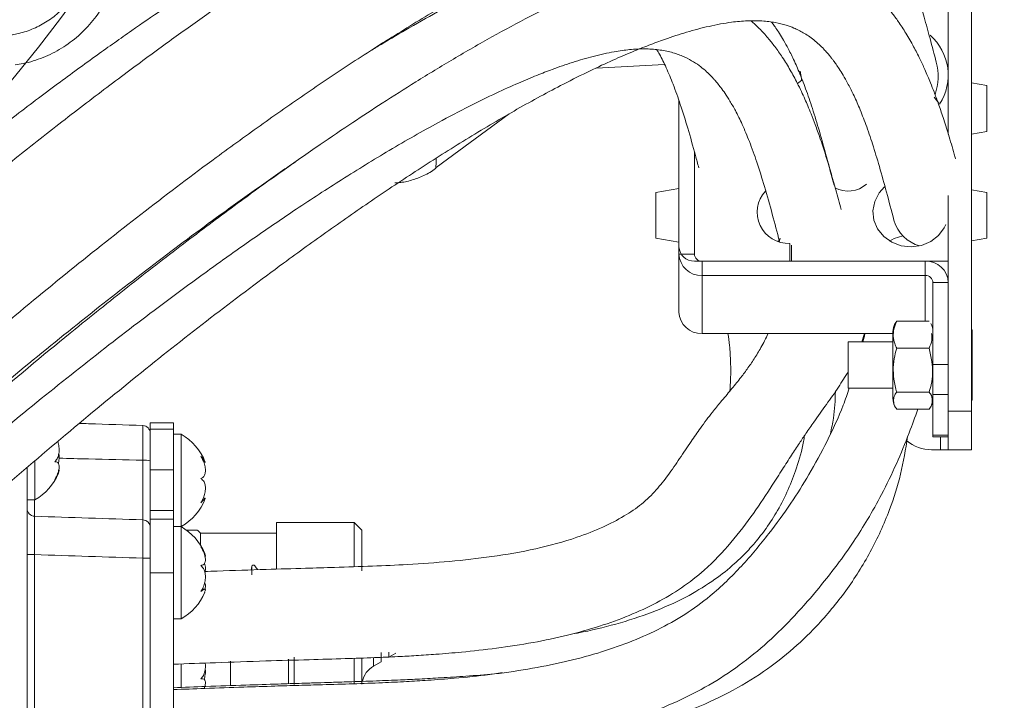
# Model space of a CAD drawing. Header units: millimetres. Extents: x 0 to 8410, y 0 to 5940.
# Tile 231 of 256: x 5464 to 5592, y 3603 to 3691. Entities that reach past the tile are written whole.
import ezdxf

# ---------------------------------------------------------------- set-up
doc = ezdxf.new("R2010")
doc.units = ezdxf.units.MM
doc.header["$LTSCALE"] = 10
doc.styles.add('SLDTEXTSTYLE0', font='TXT', dxfattribs={"width": 0.605})
doc.dimstyles.new('SLDDIMSTYLE0', dxfattribs={"dimtxt": 50, "dimasz": 50, "dimexe": 0, "dimexo": 0.0625, "dimgap": 12.5, "dimtad": 1, "dimtoh": 1, "dimdec": 1, "dimrnd": 1e-09, "dimzin": 12, "dimdsep": 46, "dimtxsty": 'SLDTEXTSTYLE0', "dimsah": 1, "dimcen": 0.09, "dimadec": 0, "dimazin": 0, "dimtfac": 1, "dimtofl": 0, "dimtmove": 0, "dimatfit": 3, "dimfxl": 1, "dimfrac": 2, "dimtolj": 1, "dimtzin": 12, "dimarcsym": 0})

# ---------------------------------------------------------------- blocks, each defined once
blk = doc.blocks.new('*D6')
at = {"color": 7, "linetype": 'Continuous', "lineweight": 0}
for p, q in [((5314.72, 3632.57), (5314.72, 4122.01)), ((6274.72, 3807.57), (6274.72, 4122.01)), ((6274.72, 4107.01), (5314.72, 4107.01))]:
    blk.add_line(p, q, dxfattribs=at)
for points in [[(5314.72, 4107.01), (5364.72, 4099.51), (5364.72, 4114.51)], [(6274.72, 4107.01), (6224.72, 4114.51), (6224.72, 4099.51)]]:
    blk.add_solid(points, dxfattribs=at)
at = {"color": 7, "linetype": 'Continuous', "lineweight": 0, "insert": (5737.44, 4171.46), "char_height": 50, "attachment_point": 1, "style": 'SLDTEXTSTYLE0'}
blk.add_mtext('960', dxfattribs=at)

msp = doc.modelspace()

# ---------------------------------------------------------------- linework, layer by layer
at = {"color": 7, "linetype": 'Continuous', "lineweight": 0}
for p, q in [((5584.724686, 3722.074759), (5584.724686, 3676.094177)), ((5587.724686, 3722.074759), (5587.724686, 3640.074759)), ((5538.956447, 3684.676148), (5547.852504, 3685.14237)), ((5589.724686, 3682.386627), (5587.724686, 3682.739281)), ((5589.724686, 3682.386627), (5589.724686, 3676.444589)), ((5583.493395, 3680.121879), (5582.879222, 3680.899216)), ((5583.322445, 3680.360697), (5582.879222, 3680.899216)), ((5549.724686, 3680.444858), (5549.724686, 3661.423373)), ((5549.724686, 3660.497238), (5549.724686, 3680.444858)), ((5518.169756, 3671.742105), (5527.653588, 3678.703274)), ((5587.724686, 3676.091935), (5589.724686, 3676.444589)), ((5551.724686, 3660.497238), (5551.724686, 3673.819587)), ((5518.142531, 3671.779032), (5518.138712, 3671.693028)), ((5549.724686, 3669.023588), (5546.724686, 3668.494607)), ((5546.724686, 3662.552569), (5546.724686, 3668.494607)), ((5584.724686, 3668.125407), (5584.724686, 3640.074759)), ((5589.724686, 3668.494607), (5587.724686, 3668.847261)), ((5589.724686, 3668.494607), (5589.724686, 3662.772024)), ((5546.724686, 3662.552569), (5549.724686, 3662.023588)), ((5562.761398, 3662.256927), (5562.570832, 3662.189503)), ((5564.135938, 3659.571103), (5564.135938, 3661.887493)), ((5587.724686, 3662.199915), (5589.724686, 3662.552569)), ((5589.724686, 3662.772024), (5589.724686, 3662.552569)), ((5549.724686, 3652.953378), (5549.724686, 3660.497238)), ((5564.335938, 3659.571103), (5564.335938, 3661.668234)), ((5551.724686, 3659.571103), (5564.135938, 3659.571103)), ((5581.724686, 3659.571103), (5552.724686, 3659.571103)), ((5564.335938, 3659.571103), (5584.724686, 3659.571103)), ((5581.724686, 3657.718834), (5552.724686, 3657.718834)), ((5582.724686, 3646.14215), (5582.724686, 3656.792699)), ((5578.019975, 3651.794295), (5577.82423, 3651.473553)), ((5578.019975, 3651.794295), (5582.229398, 3651.794295)), ((5577.524686, 3650.174974), (5552.724686, 3650.174974)), ((5573.48862, 3649.074759), (5573.852061, 3650.174974)), ((5577.524686, 3650.404886), (5577.524686, 3642.064478)), ((5587.824686, 3650.654288), (5587.724686, 3650.603336)), ((5587.824686, 3646.074759), (5587.824686, 3650.654288)), ((5577.524686, 3649.074759), (5571.724686, 3649.074759)), ((5571.724686, 3646.074759), (5571.724686, 3649.074759)), ((5578.019975, 3648.252484), (5582.229398, 3648.252484)), ((5571.724686, 3643.074759), (5571.724686, 3646.074759)), ((5582.724686, 3642.232167), (5582.724686, 3646.14215)), ((5587.824686, 3641.49523), (5587.824686, 3646.074759)), ((5571.724686, 3643.074759), (5577.524686, 3643.074759)), ((5578.019975, 3642.532948), (5582.229398, 3642.532948)), ((5577.524686, 3642.064478), (5577.524686, 3641.744632)), ((5582.724686, 3636.951466), (5582.724686, 3642.232167)), ((5587.724686, 3641.546183), (5587.824686, 3641.49523)), ((5578.019975, 3640.355224), (5582.229398, 3640.355224)), ((5584.724686, 3635.074759), (5584.724686, 3640.074759)), ((5587.724686, 3640.074759), (5587.724686, 3635.074759)), ((5484.024686, 3638.574759), (5481.024686, 3638.574759)), ((5481.024686, 3638.574759), (5481.024686, 3637.747481)), ((5481.024686, 3632.466909), (5481.024686, 3637.747481)), ((5484.024686, 3638.574759), (5484.024686, 3637.747481)), ((5484.024686, 3637.747481), (5484.024686, 3632.466909)), ((5485.024686, 3637.074759), (5484.024686, 3637.074759)), ((5485.024686, 3625.074759), (5485.024686, 3637.074759)), ((5582.724686, 3636.72987), (5582.724686, 3636.951466)), ((5582.724686, 3636.72987), (5584.724686, 3636.72987)), ((5583.724686, 3635.074759), (5582.544538, 3635.074759)), ((5584.724686, 3635.074759), (5583.724686, 3635.074759)), ((5587.724686, 3635.074759), (5584.724686, 3635.074759)), ((5466.024686, 3628.574759), (5466.024686, 3633.57122)), ((5465.024686, 3632.739956), (5465.024686, 3579.694294)), ((5481.024686, 3627.152492), (5481.024686, 3632.466909)), ((5484.024686, 3627.152492), (5484.024686, 3632.466909)), ((5465.024686, 3628.574759), (5466.024686, 3628.574759)), ((5488.167946, 3628.770362), (5487.901444, 3628.770362)), ((5481.024686, 3626.033134), (5481.024686, 3627.152492)), ((5484.024686, 3626.033134), (5484.024686, 3627.152492)), ((5481.024686, 3619.074759), (5481.024686, 3626.033134)), ((5484.024686, 3619.074759), (5484.024686, 3626.033134)), ((5485.024686, 3625.074759), (5484.024686, 3625.074759)), ((5485.024686, 3617.625438), (5485.024686, 3625.074759)), ((5485.717714, 3624.634759), (5485.917186, 3624.634759)), ((5485.917186, 3624.485577), (5485.917186, 3624.634759)), ((5487.544686, 3624.234759), (5487.144686, 3624.634759)), ((5507.524686, 3625.624759), (5497.424686, 3625.624759)), ((5497.424686, 3619.606911), (5497.424686, 3625.624493)), ((5508.524686, 3624.624759), (5507.524686, 3625.624759)), ((5507.524686, 3619.895785), (5507.524686, 3625.624493)), ((5508.524686, 3624.624512), (5508.524686, 3619.314569)), ((5497.424686, 3624.234759), (5487.544686, 3624.234759)), ((5487.544686, 3622.692435), (5487.544686, 3624.234759)), ((5494.216346, 3619.929687), (5494.128846, 3619.435402)), ((5481.024686, 3594.074759), (5481.024686, 3619.074759)), ((5484.024686, 3594.074759), (5484.024686, 3619.074759)), ((5485.024686, 3613.074759), (5485.024686, 3617.625438)), ((5488.095071, 3616.945399), (5487.79268, 3616.945399)), ((5484.024686, 3613.074759), (5485.024686, 3613.074759)), ((5499.745869, 3608.096188), (5499.745869, 3604.538298)), ((5507.524686, 3604.597007), (5507.524686, 3607.951207)), ((5508.524686, 3607.955601), (5508.524686, 3604.600422)), ((5511.024686, 3607.518135), (5511.024686, 3608.712244)), ((5512.024686, 3608.770093), (5512.024686, 3608.095551)), ((5512.024686, 3608.095485), (5512.924686, 3608.6151)), ((5485.024686, 3604.145998), (5485.024686, 3607.243813)), ((5491.434539, 3604.476878), (5491.434539, 3607.612735)), ((5498.9971, 3604.752141), (5498.9971, 3607.855756)), ((5510.024686, 3606.940785), (5511.024686, 3607.518135))]:
    msp.add_line(p, q, dxfattribs=at)
at = {"color": 8, "linetype": 'Continuous', "lineweight": 0}
for p, q in [((5549.724686, 3660.497238), (5551.724686, 3660.497238)), ((5552.724686, 3659.571103), (5552.724686, 3657.718834)), ((5581.724686, 3657.718834), (5581.724686, 3659.571103)), ((5552.724686, 3650.174974), (5552.724686, 3657.718834)), ((5581.724686, 3651.794295), (5581.724686, 3657.718834)), ((5584.724686, 3656.792699), (5582.724686, 3656.792699)), ((5582.724686, 3646.14215), (5584.724686, 3646.14215)), ((5584.724686, 3642.232167), (5582.724686, 3642.232167)), ((5584.724686, 3640.074759), (5587.724686, 3640.074759)), ((5481.024686, 3637.747481), (5484.024686, 3637.747481)), ((5582.724686, 3636.951466), (5584.724686, 3636.951466)), ((5583.724686, 3636.72987), (5583.724686, 3635.074759)), ((5480.059586, 3625.953246), (5480.059586, 3633.710599)), ((5484.024686, 3632.466909), (5481.024686, 3632.466909)), ((5465.989787, 3628.574759), (5465.989787, 3626.419275)), ((5484.024686, 3627.152492), (5481.024686, 3627.152492)), ((5484.024686, 3626.033134), (5481.024686, 3626.033134)), ((5465.989787, 3621.433266), (5465.024686, 3621.433266)), ((5465.989787, 3621.433266), (5465.989787, 3591.716253)), ((5480.059586, 3592.168313), (5480.059586, 3620.981206)), ((5481.024686, 3620.981206), (5480.059586, 3620.981206)), ((5494.125945, 3619.399297), (5494.214265, 3619.904048)), ((5484.024686, 3619.074759), (5481.024686, 3619.074759)), ((5510.024686, 3608.011641), (5510.024686, 3606.940785))]:
    msp.add_line(p, q, dxfattribs=at)
at = {"color": 7, "linetype": 'Continuous', "lineweight": 0, "flags": 128}
for points in [[(5565.488263, 3684.248397), (5565.631476, 3683.292645), (5565.63582, 3683.056405)], [(5565.11007, 3682.657079), (5565.487396, 3682.932164), (5565.746004, 3683.155411)], [(5576.445987, 3669.248153), (5575.72916, 3668.452831), (5575.157895, 3667.344775), (5574.92829, 3666.135442), (5575.057154, 3664.91337), (5575.535053, 3663.768028), (5576.327, 3662.783267), (5577.375015, 3662.031182), (5578.602373, 3661.566833), (5579.919217, 3661.424217), (5581.22914, 3661.613774), (5582.436243, 3662.121627), (5583.452151, 3662.910595), (5584.202489, 3663.922918), (5584.400142, 3664.337339)], [(5562.720483, 3662.135768), (5562.769483, 3662.27974), (5562.879926, 3662.562354)], [(5578.808756, 3662.857023), (5577.707425, 3662.510125), (5577.100246, 3662.189503)]]:
    msp.add_lwpolyline(points, dxfattribs=at)
at = {"color": 7, "linetype": 'Continuous', "lineweight": 0}
msp.add_circle((5313.365523, 3807.574759), 194.659913, dxfattribs=at)
for centre, radius, start, end in [((5577.742401, 3683.749048), 6.96504, 327.15360432, 48.48176268), ((5576.041219, 3683.600979), 7.351308, 341.28991182, 14.43258996), ((5571.70455, 3672.274116), 3.592841, 241.41629626, 311.84507128), ((5563.937924, 3665.9343), 4.051649, 137.21773482, 272.8012936), ((5582.187822, 3666.105481), 4.68494, 195.08531751, 255.7705858), ((5551.653549, 3661.500184), 1.930391, 182.28042066, 272.1118973), ((5552.61798, 3660.612454), 2.895587, 182.28042066, 272.1118973), ((5552.689118, 3660.535643), 0.965196, 182.28042066, 272.1118973), ((5581.831392, 3656.677483), 2.895587, 2.28042066, 92.1118973), ((5581.760255, 3656.754294), 0.965196, 2.28042066, 92.1118973), ((5552.61798, 3653.068595), 2.895587, 182.28042066, 272.1118973), ((5579.875483, 3650.404886), 2.350797, 152.44855554, 180), ((5580.37389, 3650.404886), 2.350797, 0, 27.56564219), ((5579.875483, 3641.744632), 2.350797, 180, 207.56564219), ((5580.37389, 3641.744632), 2.350797, 332.44855554, 0), ((5480.024686, 3637.209799), 1, 0, 88), ((5481.625705, 3630.95537), 7, 20.65968337, 60.95025276), ((5582.544538, 3640.074759), 5, 230, 270), ((5462.625705, 3634.694148), 7, 299.04974724, 337.26102477), ((5481.625705, 3631.194148), 7, 299.04974724, 339.37299727), ((5481.625705, 3618.95537), 7, 22.34797004, 60.95025276), ((5481.625705, 3619.194148), 7, 299.04974724, 337.72942847), ((5511.524686, 3604.342708), 3, 120, 167.74193734)]:
    msp.add_arc(centre, radius, start, end, dxfattribs=at)
at = {"color": 8, "linetype": 'Continuous', "lineweight": 0}
for centre, radius, start, end in [((5480.292662, 3631.245176), 2.476416, 72.80657794, 95.40057591), ((5466.023502, 3627.417522), 0.998816, 180.05994827, 268.06560641), ((5480.027379, 3624.956456), 0.997311, 0.13686557, 88.14936323)]:
    msp.add_arc(centre, radius, start, end, dxfattribs=at)
at = {"color": 7, "linetype": 'Continuous', "lineweight": 0}
for centre, major_axis, ratio, start_param, end_param in [((5493.029591, 3611.574759), (0.600988, 13.659924), 0.0756218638, 5.273008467, 5.3714707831), ((5497.150602, 3611.574759), (-8.129994, 13.597992), 0.1599119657, 5.2349145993, 5.2809484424)]:
    msp.add_ellipse(centre, major_axis=major_axis, ratio=ratio, start_param=start_param, end_param=end_param, dxfattribs=at)
for points, knots in [([(5583.159897, 3685.435676), (5582.890372, 3686.459074), (5582.376241, 3688.411257), (5581.617317, 3691.189782), (5580.901575, 3693.665339), (5580.206888, 3695.9072), (5579.541663, 3697.894091), (5578.918517, 3699.611207), (5578.384283, 3700.980194), (5577.926472, 3702.084326), (5577.486299, 3703.091999), (5577.017938, 3704.107927), (5576.472186, 3705.221388), (5575.842973, 3706.4194), (5575.127116, 3707.679213), (5574.372818, 3708.89631), (5573.630549, 3709.995291), (5572.959236, 3710.913942), (5572.341043, 3711.703276), (5571.688752, 3712.485674), (5570.889857, 3713.376515), (5569.839535, 3714.440027), (5568.555144, 3715.588624), (5567.1331, 3716.68582), (5565.607384, 3717.693841), (5564.086134, 3718.543573), (5562.499255, 3719.281474), (5560.875206, 3719.904841), (5559.039189, 3720.460596), (5556.450007, 3721.021936), (5553.212746, 3721.3523), (5549.508976, 3721.271428), (5545.975932, 3720.849378), (5542.431657, 3720.148116), (5538.678005, 3719.145313), (5534.625101, 3717.807712), (5530.207461, 3716.090846), (5525.454458, 3713.985926), (5520.464883, 3711.531898), (5515.36664, 3708.804681), (5510.281749, 3705.893596), (5505.369254, 3702.920976), (5500.795261, 3700.026481), (5496.624672, 3697.291768), (5492.55202, 3694.542369), (5488.214497, 3691.53307), (5483.330011, 3688.047489), (5477.867846, 3684.036158), (5471.872714, 3679.502281), (5465.526133, 3674.557013), (5457.4376, 3668.068979), (5447.743765, 3659.992973), (5436.494522, 3650.202656), (5425.394708, 3640.204347), (5416.243623, 3631.737747), (5409.061872, 3624.968177), (5403.784836, 3619.925927), (5398.589456, 3614.8908), (5393.482253, 3609.866503), (5388.46958, 3604.856164), (5383.545659, 3599.853533), (5378.525031, 3594.674564), (5373.165381, 3589.061084), (5367.250965, 3582.766776), (5360.752759, 3575.735962), (5353.713206, 3567.993192), (5346.177684, 3559.578876), (5338.1941, 3550.540657), (5329.827436, 3540.90516), (5321.119325, 3530.698074), (5315.343458, 3523.712123), (5312.372693, 3520.118961)], [0, 0, 0, 0, 0.0188588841, 0.0359742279, 0.0513430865, 0.0649656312, 0.0781522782, 0.0891552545, 0.0979790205, 0.1046275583, 0.1103626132, 0.1169480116, 0.1239468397, 0.1317122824, 0.1402447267, 0.1488979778, 0.1563825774, 0.1630052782, 0.1682752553, 0.1732171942, 0.1796569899, 0.1876276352, 0.1971244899, 0.206874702, 0.2155956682, 0.225103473, 0.2330140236, 0.2410191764, 0.2502201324, 0.2606115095, 0.2784224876, 0.2944247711, 0.3087302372, 0.323110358, 0.3379553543, 0.3534822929, 0.3698472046, 0.387051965, 0.4044532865, 0.4214410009, 0.4380319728, 0.4538852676, 0.4680437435, 0.4804561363, 0.4919099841, 0.5046744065, 0.5188847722, 0.5345289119, 0.5515932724, 0.5695953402, 0.5874536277, 0.6182451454, 0.6484085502, 0.6778461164, 0.7065030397, 0.7205596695, 0.7344521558, 0.7481903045, 0.7617802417, 0.7752248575, 0.7885265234, 0.8017671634, 0.8163920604, 0.8329333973, 0.8513719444, 0.8716827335, 0.8938316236, 0.917783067, 0.9435052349, 0.9709424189, 1, 1, 1, 1]), ([(5531.927961, 3716.718277), (5531.75013, 3716.693945), (5530.343827, 3716.501528), (5527.474988, 3715.765952), (5523.20738, 3714.469443), (5518.868348, 3712.816932), (5514.561469, 3710.948058), (5510.421347, 3708.96986), (5506.103374, 3706.736926), (5501.656868, 3704.279234), (5497.224481, 3701.686427), (5493.019847, 3699.107954), (5489.275125, 3696.723853), (5485.845219, 3694.475768), (5482.371593, 3692.14119), (5478.456575, 3689.441549), (5473.949166, 3686.247299), (5468.82384, 3682.509652), (5463.145127, 3678.244339), (5457.111889, 3673.576898), (5449.431402, 3667.465381), (5440.235907, 3659.884206), (5429.570756, 3650.716546), (5419.090416, 3641.337518), (5410.512442, 3633.344784), (5403.82385, 3626.929617), (5398.922841, 3622.144128), (5394.105004, 3617.358707), (5389.371049, 3612.579262), (5384.721491, 3607.811668), (5380.138663, 3603.040283), (5375.437144, 3598.067025), (5370.400364, 3592.645135), (5364.849513, 3586.546037), (5358.789551, 3579.724739), (5352.27687, 3572.184816), (5345.382887, 3563.935749), (5338.180405, 3554.997129), (5330.72974, 3545.396989), (5323.065115, 3535.169447), (5318.045079, 3528.149185), (5315.462426, 3524.537478)], [0, 0, 0, 0, 0.003589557, 0.0283864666, 0.0543333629, 0.0819733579, 0.1038435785, 0.1262879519, 0.1487397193, 0.1712032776, 0.1936272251, 0.2141189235, 0.2317467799, 0.2465068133, 0.2618466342, 0.2794941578, 0.2995615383, 0.3220324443, 0.3468849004, 0.373090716, 0.3990349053, 0.4437053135, 0.4873491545, 0.5298399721, 0.5711160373, 0.5913438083, 0.6113362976, 0.6311159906, 0.6506986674, 0.670094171, 0.6893077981, 0.7085841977, 0.7301073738, 0.7543938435, 0.7814342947, 0.8112145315, 0.8437126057, 0.8789045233, 0.9167533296, 0.9571721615, 1, 1, 1, 1]), ([(5325.214637, 3510.923626), (5326.824473, 3512.899527), (5329.903805, 3516.679074), (5334.414178, 3522.076111), (5338.540117, 3526.942182), (5342.374755, 3531.404856), (5345.852012, 3535.408241), (5348.909026, 3538.896758), (5351.370944, 3541.687837), (5353.428268, 3544.009271), (5355.356378, 3546.176675), (5357.892051, 3549.016429), (5361.227438, 3552.733082), (5365.408864, 3557.364712), (5371.782365, 3564.370838), (5380.164053, 3573.452101), (5390.482712, 3584.347806), (5400.716837, 3594.826655), (5410.935115, 3604.920631), (5421.165161, 3614.71857), (5431.425091, 3624.291335), (5441.647552, 3633.616081), (5451.747891, 3642.570705), (5461.605351, 3651.012805), (5471.158697, 3658.868403), (5480.482653, 3666.224161), (5488.637175, 3672.376641), (5495.756388, 3677.531811), (5501.928153, 3681.836346), (5508.167515, 3686.001894), (5514.477678, 3689.999413), (5520.744403, 3693.721691), (5526.028203, 3696.616017), (5530.206428, 3698.7261), (5533.256982, 3700.16289), (5535.850881, 3701.298477), (5538.125919, 3702.222044), (5540.502552, 3703.11114), (5543.132223, 3703.983635), (5546.010051, 3704.769645), (5548.457442, 3705.248091), (5550.40098, 3705.473355), (5551.894374, 3705.532894), (5553.231846, 3705.471654), (5554.381273, 3705.307683), (5555.318813, 3705.076794), (5555.99855, 3704.841785), (5556.514399, 3704.6243), (5557.004819, 3704.381942), (5557.531196, 3704.074387), (5558.094399, 3703.685839), (5558.65615, 3703.228943), (5559.15611, 3702.757361), (5559.565526, 3702.324811), (5559.883507, 3701.959996), (5560.141606, 3701.643522), (5560.376126, 3701.341537), (5560.65776, 3700.958095), (5560.916009, 3700.592015), (5561.080659, 3700.331441), (5561.125998, 3700.25969)], [0, 0, 0, 0, 0.01928718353, 0.03689296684, 0.05276367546, 0.06685853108, 0.08049866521, 0.09184052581, 0.10086084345, 0.10766010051, 0.11439204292, 0.1218702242, 0.13513592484, 0.15026191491, 0.16642778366, 0.20237525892, 0.23718318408, 0.27094208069, 0.30378695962, 0.33645570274, 0.3691702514, 0.40199061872, 0.43486383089, 0.46730126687, 0.4988650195, 0.53001239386, 0.56186853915, 0.58351025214, 0.60572307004, 0.62902198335, 0.65340473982, 0.67885493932, 0.7046863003, 0.72037170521, 0.73445403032, 0.74693817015, 0.75783365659, 0.76869905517, 0.78470005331, 0.80269916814, 0.82255977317, 0.83569806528, 0.84913204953, 0.86287332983, 0.87691675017, 0.88988664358, 0.90092898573, 0.90883761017, 0.91768478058, 0.92756273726, 0.93848651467, 0.95038647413, 0.96134206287, 0.96929439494, 0.97595794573, 0.98132113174, 0.98543482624, 0.99042527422, 0.99736350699, 1, 1, 1, 1]), ([(5560.626158, 3700.566965), (5560.577644, 3700.597053), (5559.972734, 3700.972215), (5558.692523, 3701.533016), (5556.822886, 3702.207738), (5555.043806, 3702.635463), (5553.444087, 3702.887404), (5551.923803, 3703.025721), (5550.224517, 3703.072786), (5548.143192, 3702.985104), (5545.615306, 3702.685011), (5542.637539, 3702.106829), (5539.456176, 3701.261157), (5536.338362, 3700.243683), (5533.403686, 3699.150342), (5530.379939, 3697.906061), (5526.98904, 3696.381502), (5523.127728, 3694.497307), (5518.994516, 3692.326015), (5514.914594, 3690.038603), (5511.814939, 3688.223701), (5510.111661, 3687.184444), (5509.648238, 3686.901686)], [0, 0, 0, 0, 0.0048821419, 0.0608748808, 0.1147928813, 0.1642874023, 0.2019232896, 0.236242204, 0.2758998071, 0.3236175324, 0.37935029, 0.441113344, 0.5078384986, 0.5660434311, 0.6162313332, 0.667917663, 0.7261025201, 0.7899182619, 0.8591998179, 0.9241878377, 0.9793732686, 1, 1, 1, 1]), ([(5585.654633, 3672.890621), (5585.598906, 3673.093707), (5585.307507, 3674.155649), (5584.778193, 3675.94363), (5584.089145, 3678.138625), (5583.462648, 3679.975794), (5582.912113, 3681.474884), (5582.449894, 3682.652657), (5582.049343, 3683.618589), (5581.595758, 3684.660554), (5581.002595, 3685.937257), (5580.192647, 3687.523724), (5579.260244, 3689.150589), (5578.307898, 3690.614512), (5577.523658, 3691.689627), (5576.886396, 3692.494344), (5576.278935, 3693.213731), (5575.499722, 3694.06411), (5574.496115, 3695.04789), (5573.322908, 3696.051553), (5572.078328, 3696.964362), (5570.848709, 3697.736973), (5569.678638, 3698.36568), (5568.500227, 3698.905476), (5567.274187, 3699.379251), (5565.872418, 3699.817735), (5563.59908, 3700.351534), (5560.504364, 3700.692425), (5556.649782, 3700.550327), (5552.86165, 3699.985808), (5548.907873, 3699.046054), (5544.559293, 3697.674004), (5539.965855, 3695.90352), (5535.20115, 3693.786568), (5530.410441, 3691.423717), (5525.474327, 3688.776247), (5520.52091, 3685.931966), (5515.750173, 3683.035256), (5511.377503, 3680.259508), (5507.228208, 3677.533105), (5502.887002, 3674.592346), (5497.892051, 3671.100519), (5492.126861, 3666.935595), (5485.616338, 3662.070743), (5478.591778, 3656.637407), (5470.144639, 3649.881593), (5460.497553, 3641.856752), (5449.723203, 3632.504423), (5439.134684, 3622.982293), (5430.44904, 3614.936651), (5423.653649, 3608.504499), (5418.669896, 3603.715239), (5413.767685, 3598.930556), (5408.949993, 3594.152315), (5404.220038, 3589.381852), (5399.55913, 3584.602332), (5394.771576, 3579.617698), (5389.336348, 3573.873171), (5383.001158, 3567.06566), (5375.699127, 3559.08326), (5367.686775, 3550.184437), (5358.990052, 3540.411633), (5349.684213, 3529.79941), (5339.848938, 3518.392268), (5333.281991, 3510.507462), (5329.894584, 3506.440269)], [0, 0, 0, 0, 0.0041367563, 0.0216312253, 0.0368794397, 0.049890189, 0.060502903, 0.0689825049, 0.0753504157, 0.0813194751, 0.0913428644, 0.1031121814, 0.1165216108, 0.1286034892, 0.1379279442, 0.1429818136, 0.1487324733, 0.1561148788, 0.1651145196, 0.1754798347, 0.1851931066, 0.1938029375, 0.2020131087, 0.2090130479, 0.2164310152, 0.2248371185, 0.2342220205, 0.2556697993, 0.2745591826, 0.2916984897, 0.3093921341, 0.3279184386, 0.3476475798, 0.3655295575, 0.3836189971, 0.4014292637, 0.4189675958, 0.4356003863, 0.4501513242, 0.4625925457, 0.4762800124, 0.492061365, 0.5099767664, 0.5300054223, 0.5516530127, 0.5731821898, 0.6049098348, 0.6359176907, 0.6661569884, 0.695572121, 0.7099828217, 0.7242138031, 0.7382780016, 0.7521866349, 0.7659493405, 0.779575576, 0.7932448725, 0.808512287, 0.8283751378, 0.8508133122, 0.8758151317, 0.9033432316, 0.9333172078, 0.9656032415, 1, 1, 1, 1]), ([(5337.856128, 3500.732309), (5339.992943, 3503.323218), (5344.019093, 3508.204966), (5349.817202, 3515.036153), (5354.660039, 3520.660364), (5358.581113, 3525.16233), (5361.628216, 3528.635236), (5364.107026, 3531.444756), (5366.155014, 3533.75673), (5368.028136, 3535.864752), (5369.986596, 3538.062407), (5372.144044, 3540.476203), (5375.01629, 3543.680469), (5378.629457, 3547.695806), (5382.916512, 3552.429901), (5387.281896, 3557.212879), (5393.566952, 3564.036849), (5401.764771, 3572.785189), (5411.917032, 3583.28836), (5421.948233, 3593.282945), (5431.897097, 3602.865686), (5441.801973, 3612.127541), (5451.711162, 3621.148186), (5461.535094, 3629.818629), (5471.141731, 3638.001572), (5480.447528, 3645.617278), (5489.511161, 3652.73638), (5497.41391, 3658.674126), (5504.294878, 3663.635895), (5510.270738, 3667.786636), (5516.35552, 3671.831794), (5522.560229, 3675.743445), (5528.74784, 3679.395411), (5533.963033, 3682.227804), (5538.071709, 3684.281069), (5541.053269, 3685.668917), (5543.583822, 3686.762571), (5545.820482, 3687.658076), (5548.188362, 3688.529721), (5550.84581, 3689.391911), (5553.775621, 3690.161598), (5556.419196, 3690.640772), (5558.678023, 3690.841288), (5560.569154, 3690.821684), (5562.229945, 3690.616155), (5563.593981, 3690.276211), (5564.555067, 3689.922408), (5565.275556, 3689.593063), (5565.907013, 3689.254549), (5566.575261, 3688.833555), (5567.267965, 3688.321509), (5567.932014, 3687.748218), (5568.500194, 3687.186113), (5568.950296, 3686.692779), (5569.295128, 3686.285243), (5569.575817, 3685.933087), (5569.847551, 3685.575452), (5570.173131, 3685.1245), (5570.588914, 3684.508809), (5571.093129, 3683.698673), (5571.70718, 3682.613886), (5572.419762, 3681.203033), (5573.214909, 3679.41051), (5574.051282, 3677.255173), (5574.915765, 3674.716602), (5575.803558, 3671.784991), (5576.720179, 3668.466694), (5577.340607, 3666.113835), (5577.664506, 3664.885507)], [0, 0, 0, 0, 0.021446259, 0.0404086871, 0.0567812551, 0.0682645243, 0.0779175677, 0.0857226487, 0.0916754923, 0.0971741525, 0.1032688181, 0.1099596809, 0.1172464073, 0.1298990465, 0.1433020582, 0.1565360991, 0.1695959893, 0.1999844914, 0.2293810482, 0.2579179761, 0.2855380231, 0.3132192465, 0.3409930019, 0.3688070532, 0.3962640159, 0.4230083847, 0.449379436, 0.4761930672, 0.4943060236, 0.5129232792, 0.5326049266, 0.5533448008, 0.5751269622, 0.597164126, 0.6104200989, 0.622260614, 0.6326918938, 0.6417653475, 0.6510385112, 0.6646293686, 0.6798608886, 0.6966004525, 0.7099881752, 0.7238691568, 0.7382752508, 0.7517857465, 0.7627895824, 0.7696798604, 0.7773730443, 0.7858827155, 0.7952244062, 0.8050575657, 0.8137304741, 0.8200255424, 0.82529703, 0.829533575, 0.833052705, 0.8378211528, 0.8441820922, 0.852154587, 0.8617612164, 0.8747732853, 0.8899906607, 0.9074489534, 0.9271760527, 0.9491860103, 0.9734721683, 1, 1, 1, 1]), ([(5570.794903, 3666.299054), (5570.766362, 3666.406517), (5570.512061, 3667.364015), (5570.041143, 3669.08248), (5569.390957, 3671.359851), (5568.738291, 3673.507965), (5568.093786, 3675.480111), (5567.4698, 3677.235953), (5566.941026, 3678.613845), (5566.495403, 3679.702333), (5566.075307, 3680.673378), (5565.620136, 3681.666944), (5564.998911, 3682.933687), (5564.190511, 3684.430012), (5563.221104, 3686.004428), (5562.247854, 3687.390333), (5561.247394, 3688.643364), (5560.236398, 3689.782978), (5559.462989, 3690.482195), (5559.108981, 3690.802244)], [0, 0, 0, 0, 0.0119922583, 0.1068515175, 0.192515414, 0.2689712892, 0.3519157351, 0.4205666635, 0.4750966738, 0.5156798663, 0.5503793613, 0.5900999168, 0.6348353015, 0.7043688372, 0.7765064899, 0.8384482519, 0.8900757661, 0.9496849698, 1, 1, 1, 1]), ([(5561.761231, 3690.640093), (5561.802363, 3690.586047), (5561.955247, 3690.385168), (5562.257135, 3689.962906), (5562.690862, 3689.319961), (5563.211793, 3688.480429), (5563.842299, 3687.364783), (5564.570594, 3685.921313), (5565.380674, 3684.095456), (5566.230745, 3681.907991), (5567.107812, 3679.339372), (5568.006922, 3676.380635), (5568.933455, 3673.038592), (5569.558162, 3670.672851), (5569.884219, 3669.438085)], [0, 0, 0, 0, 0.0105903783, 0.03936295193, 0.07745711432, 0.12499279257, 0.18211244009, 0.25932948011, 0.34950833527, 0.45286938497, 0.56958389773, 0.69973627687, 0.84328145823, 1, 1, 1, 1]), ([(5340.828636, 3505.845622), (5342.666914, 3508.453124), (5346.371199, 3513.707456), (5352.065666, 3521.471869), (5357.667743, 3528.8977), (5362.957085, 3535.710283), (5367.963637, 3541.998374), (5372.910211, 3548.064055), (5378.707325, 3555.001368), (5385.530097, 3562.934197), (5393.43871, 3571.829611), (5401.614548, 3580.726938), (5410.211649, 3589.789857), (5419.156853, 3598.916725), (5428.530656, 3608.109993), (5438.01284, 3617.001157), (5447.56514, 3625.54526), (5457.029987, 3633.660168), (5466.242261, 3641.258108), (5475.105401, 3648.296747), (5482.696223, 3654.079081), (5489.123932, 3658.790381), (5494.592355, 3662.664411), (5500.200647, 3666.488436), (5506.095548, 3670.326601), (5512.284914, 3674.128831), (5517.80041, 3677.269893), (5522.381817, 3679.677787), (5525.838963, 3681.367166), (5528.749557, 3682.684371), (5531.174086, 3683.69778), (5533.532336, 3684.606527), (5536.002636, 3685.460868), (5538.705058, 3686.248467), (5541.195728, 3686.796327), (5543.409637, 3687.102931), (5545.337794, 3687.191261), (5547.146368, 3687.070311), (5548.766201, 3686.750113), (5550.175947, 3686.260813), (5551.357134, 3685.665145), (5552.324869, 3685.026432), (5553.117529, 3684.384926), (5553.695226, 3683.838993), (5554.10212, 3683.41393), (5554.40676, 3683.075768), (5554.760603, 3682.659068), (5555.208547, 3682.089788), (5555.757225, 3681.32343), (5556.391903, 3680.333654), (5557.144756, 3679.005478), (5557.998152, 3677.263638), (5558.931606, 3675.030543), (5559.894714, 3672.3415), (5560.879848, 3669.180294), (5561.845238, 3665.729141), (5562.482858, 3663.318664), (5562.794353, 3662.141078)], [0, 0, 0, 0, 0.0217202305, 0.043768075, 0.0649981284, 0.0841445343, 0.1012944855, 0.1183252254, 0.135809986, 0.1606845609, 0.1866475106, 0.2130026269, 0.2385799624, 0.2668830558, 0.2950647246, 0.3233464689, 0.3517388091, 0.3801510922, 0.4080299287, 0.4351642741, 0.4618661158, 0.4794977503, 0.4969690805, 0.5154140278, 0.5356677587, 0.5576967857, 0.5814604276, 0.5972135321, 0.6112242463, 0.6235061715, 0.6340753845, 0.6431999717, 0.6559092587, 0.6700561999, 0.6856633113, 0.6986576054, 0.7126639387, 0.7277524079, 0.743902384, 0.759466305, 0.7735865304, 0.7865015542, 0.7977977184, 0.8071784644, 0.812215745, 0.8164432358, 0.8215211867, 0.8283746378, 0.8370403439, 0.8475635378, 0.8599970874, 0.8769922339, 0.8967440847, 0.9193155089, 0.9447394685, 0.9730036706, 1, 1, 1, 1]), ([(5546.865665, 3687.05528), (5546.980219, 3686.857353), (5547.405446, 3686.122645), (5548.116606, 3684.637758), (5549.022368, 3682.477923), (5549.954971, 3679.85762), (5550.912716, 3676.767911), (5551.689055, 3673.99325), (5552.153311, 3672.243276), (5552.296963, 3671.701794)], [0, 0, 0, 0, 0.04744541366, 0.17611833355, 0.32574117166, 0.49680769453, 0.68957572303, 0.90394776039, 1, 1, 1, 1]), ([(5371.273943, 3554.148543), (5372.084119, 3555.07721), (5374.665176, 3558.035755), (5379.102727, 3563.020665), (5386.025053, 3570.690459), (5394.478048, 3579.821917), (5404.442513, 3590.231024), (5414.304277, 3600.168521), (5424.091719, 3609.693525), (5433.854649, 3618.877556), (5443.646672, 3627.781479), (5453.366018, 3636.314298), (5462.871892, 3644.35755), (5472.069221, 3651.844111), (5480.988623, 3658.814634), (5488.45075, 3664.400415), (5494.577945, 3668.798702), (5498.026082, 3671.228939), (5499.805869, 3672.424739), (5499.990292, 3672.548648)], [0, 0, 0, 0, 0.02032782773, 0.06476039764, 0.10930800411, 0.18885596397, 0.26628347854, 0.34138990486, 0.41400064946, 0.48675140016, 0.55977070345, 0.63294793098, 0.70520705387, 0.77558066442, 0.84478111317, 0.91449893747, 0.95454291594, 0.99528971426, 1, 1, 1, 1]), ([(5512.801711, 3669.761252), (5512.987455, 3669.764211), (5513.717797, 3669.775843), (5515.004821, 3670.067599), (5516.599544, 3670.685108), (5517.66963, 3671.247693), (5518.139394, 3671.655345), (5518.157503, 3671.67106)], [0, 0, 0, 0, 0.0982595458, 0.3863547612, 0.6767255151, 0.9875376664, 1, 1, 1, 1]), ([(5578.019975, 3651.794295), (5577.883838, 3651.441609), (5577.513725, 3650.482768), (5577.545276, 3649.254223), (5577.924428, 3648.454112), (5578.019975, 3648.252484)], [0, 0, 0, 0, 0.3032411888, 0.824416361, 1, 1, 1, 1]), ([(5561.298621, 3650.174974), (5561.293281, 3650.161933), (5561.043576, 3649.552106), (5560.434642, 3648.425679), (5559.550914, 3646.94128), (5558.619139, 3645.584675), (5557.60324, 3644.237555), (5556.453026, 3642.820264), (5555.234514, 3641.371007), (5554.176428, 3640.082875), (5553.273852, 3638.914372), (5552.345095, 3637.650324), (5551.210655, 3636.012372), (5549.853636, 3633.966151), (5548.40613, 3631.845298), (5546.815859, 3629.826563), (5544.962437, 3627.990527), (5542.605889, 3626.397802), (5539.758081, 3624.925019), (5535.931782, 3623.415926), (5531.086439, 3622.09949), (5525.514688, 3621.151989), (5519.946011, 3620.525433), (5514.774995, 3620.155938), (5509.79094, 3619.927655), (5505.368539, 3619.785291), (5500.765325, 3619.657434), (5495.674778, 3619.502618), (5491.293756, 3619.356603), (5488.616062, 3619.260432), (5488.071657, 3619.24088)], [0, 0, 0, 0, 0.0008369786, 0.0391381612, 0.0713677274, 0.0992523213, 0.1247337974, 0.1549193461, 0.186381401, 0.2111802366, 0.2291961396, 0.2489658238, 0.2811641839, 0.3205718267, 0.3582275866, 0.3905248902, 0.4230422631, 0.4544289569, 0.4878988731, 0.5247663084, 0.5800636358, 0.6370955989, 0.6908565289, 0.7438662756, 0.7881995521, 0.8360768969, 0.8725571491, 0.9221052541, 0.9841631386, 1, 1, 1, 1]), ([(5556.08647, 3650.174974), (5556.16116, 3649.65622), (5556.329322, 3648.488257), (5556.448876, 3646.536542), (5556.464375, 3644.527006), (5556.372415, 3643.215539), (5556.335423, 3642.687988)], [0, 0, 0, 0, 0.2418193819, 0.5444510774, 0.8167509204, 1, 1, 1, 1]), ([(5573.876372, 3650.174974), (5573.852465, 3650.015955), (5573.799743, 3649.665268), (5573.692172, 3649.283444), (5573.633379, 3649.074759)], [0, 0, 0, 0, 0.45345162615, 1, 1, 1, 1]), ([(5582.229398, 3648.252484), (5582.385935, 3648.605585), (5582.663897, 3649.232582), (5582.579901, 3649.878691), (5582.543208, 3650.160936)], [0, 0, 0, 0, 0.56316097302, 1, 1, 1, 1]), ([(5578.019975, 3642.532948), (5577.883838, 3643.102487), (5577.513725, 3644.650883), (5577.545276, 3646.634814), (5577.924428, 3647.926882), (5578.019975, 3648.252484)], [0, 0, 0, 0, 0.3032411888, 0.824416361, 1, 1, 1, 1]), ([(5582.229398, 3648.252484), (5582.365535, 3647.682945), (5582.735648, 3646.134549), (5582.704097, 3644.150618), (5582.324945, 3642.85855), (5582.229398, 3642.532948)], [0, 0, 0, 0, 0.3032411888, 0.824416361, 1, 1, 1, 1]), ([(5484.024686, 3607.196898), (5485.846634, 3607.263335), (5489.851109, 3607.409357), (5495.736698, 3607.608636), (5501.361707, 3607.776149), (5506.067089, 3607.904865), (5509.905528, 3608.034545), (5512.975571, 3608.167939), (5515.642586, 3608.312703), (5518.396107, 3608.49621), (5521.879608, 3608.789146), (5526.093613, 3609.259483), (5530.702621, 3609.966186), (5535.184569, 3610.902054), (5539.365271, 3612.066453), (5543.250263, 3613.470126), (5546.844416, 3615.137613), (5550.14834, 3617.098909), (5553.47587, 3619.699891), (5556.62207, 3623.039857), (5559.466458, 3626.823683), (5561.561659, 3629.995328), (5563.142384, 3632.481717), (5564.298424, 3634.295346), (5565.320665, 3635.853709), (5566.280121, 3637.272829), (5567.448403, 3638.951404), (5568.838888, 3640.89899), (5570.388662, 3643.047712), (5571.306536, 3644.560144), (5571.724686, 3645.249153)], [0, 0, 0, 0, 0.0464830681, 0.1021655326, 0.15014228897, 0.18995517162, 0.22217614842, 0.24809427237, 0.26835692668, 0.2903528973, 0.31853971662, 0.35764696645, 0.39880237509, 0.43812100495, 0.47556620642, 0.51134749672, 0.54621621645, 0.58096249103, 0.61633346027, 0.66605511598, 0.71738164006, 0.76858222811, 0.79880856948, 0.82655482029, 0.85029584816, 0.87030533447, 0.89449452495, 0.93326172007, 0.96959648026, 1, 1, 1, 1]), ([(5571.857513, 3643.080525), (5571.604891, 3642.336729), (5570.814461, 3640.009458), (5569.035849, 3636.204693), (5566.729815, 3631.933104), (5564.193682, 3627.924937), (5561.322961, 3623.971833), (5557.92988, 3619.914282), (5554.293196, 3616.349826), (5550.556562, 3613.63157), (5546.989392, 3611.633167), (5543.199345, 3609.969897), (5539.130352, 3608.579268), (5534.742519, 3607.429883), (5530.045362, 3606.513508), (5525.275066, 3605.835145), (5520.930094, 3605.389391), (5517.322338, 3605.113303), (5514.217699, 3604.927849), (5510.975602, 3604.775394), (5507.331158, 3604.644288), (5503.706848, 3604.539685), (5500.32318, 3604.446092), (5496.91582, 3604.343944), (5492.832947, 3604.211566), (5488.432959, 3604.058776), (5485.384143, 3603.947174), (5484.024686, 3603.897411)], [0, 0, 0, 0, 0.02437418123, 0.07626459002, 0.12680149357, 0.17231504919, 0.22322500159, 0.28079580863, 0.33825607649, 0.37876417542, 0.41819299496, 0.45724203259, 0.49731692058, 0.53924123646, 0.58314989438, 0.6288529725, 0.6707816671, 0.70189825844, 0.72698807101, 0.75499275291, 0.78967257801, 0.82553298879, 0.85292677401, 0.88108734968, 0.9175948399, 0.96325582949, 1, 1, 1, 1]), ([(5570.059026, 3642.642857), (5570.014809, 3641.485932), (5569.944727, 3639.652267), (5569.549733, 3637.821515), (5569.403955, 3637.14585)], [0, 0, 0, 0, 0.6309362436, 1, 1, 1, 1]), ([(5578.019975, 3642.532948), (5577.893194, 3642.358399), (5577.634333, 3642.002005), (5577.610641, 3641.334703), (5577.648962, 3640.770577), (5577.960692, 3640.421591), (5578.019975, 3640.355224)], [0, 0, 0, 0, 0.244942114, 0.5001210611, 0.9049374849, 1, 1, 1, 1]), ([(5582.229398, 3640.355224), (5582.356179, 3640.529773), (5582.615039, 3640.886167), (5582.638732, 3641.553469), (5582.600411, 3642.117595), (5582.28868, 3642.466581), (5582.229398, 3642.532948)], [0, 0, 0, 0, 0.244942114, 0.5001210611, 0.9049374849, 1, 1, 1, 1]), ([(5488.08593, 3594.544656), (5488.818818, 3594.571442), (5491.929618, 3594.68514), (5497.046098, 3594.854542), (5503.037795, 3595.021381), (5507.938568, 3595.161108), (5511.807192, 3595.307287), (5514.941164, 3595.460608), (5517.903946, 3595.640305), (5521.25894, 3595.894246), (5526.052664, 3596.364528), (5531.935324, 3597.179718), (5538.491127, 3598.528484), (5544.156653, 3600.184212), (5549.015549, 3602.082711), (5553.189646, 3604.152652), (5557.177329, 3606.668887), (5560.928832, 3609.67056), (5564.396434, 3613.054699), (5567.504049, 3616.565238), (5570.188994, 3619.938924), (5572.394091, 3623.051882), (5574.324961, 3626.106144), (5576.18807, 3629.4293), (5577.985532, 3633.183698), (5579.554932, 3636.933048), (5580.3941, 3639.318601), (5580.758753, 3640.355224)], [0, 0, 0, 0, 0.01860573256, 0.07897350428, 0.12985731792, 0.17061673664, 0.20333114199, 0.22811024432, 0.25031033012, 0.27876367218, 0.31368869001, 0.37304060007, 0.43055360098, 0.48592205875, 0.52638927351, 0.56763693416, 0.61018677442, 0.65433650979, 0.70020157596, 0.74549321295, 0.78604509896, 0.82168632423, 0.85303129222, 0.88801924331, 0.92926909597, 0.96926446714, 1, 1, 1, 1]), ([(5471.810428, 3638.497257), (5472.211857, 3638.483239), (5474.961532, 3638.387218), (5477.711279, 3638.291195), (5480.059586, 3638.20919)], [0, 0, 0, 0, 0.1459917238, 1, 1, 1, 1]), ([(5469.00913, 3636.13225), (5469.011211, 3636.12805), (5469.110918, 3635.926815), (5469.180997, 3635.42635), (5469.199491, 3634.746065), (5469.053251, 3634.135154), (5468.840463, 3633.739346), (5468.672071, 3633.564386), (5468.617367, 3633.507549)], [0, 0, 0, 0, 0.0047887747, 0.2294726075, 0.4546955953, 0.6681149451, 0.8921851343, 1, 1, 1, 1]), ([(5481.024686, 3637.209799), (5481.024686, 3637.203766), (5481.024686, 3637.181065), (5481.024686, 3636.862443), (5481.024686, 3636.062626), (5481.024686, 3634.939686), (5481.024686, 3634.053842), (5481.024686, 3633.610926)], [0, 0, 0, 0, 0.0829507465, 0.3121245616, 0.5413331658, 0.770669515, 1, 1, 1, 1]), ([(5487.544686, 3594.272576), (5488.669931, 3594.313183), (5492.326959, 3594.445156), (5498.080553, 3594.638696), (5504.355445, 3594.825136), (5509.386445, 3594.983793), (5513.081263, 3595.126863), (5515.908353, 3595.256537), (5518.390205, 3595.386013), (5521.225496, 3595.557605), (5524.562708, 3595.804142), (5529.468254, 3596.262551), (5535.777706, 3597.099043), (5543.253322, 3598.602018), (5549.922229, 3600.624213), (5555.59193, 3603.08711), (5560.181557, 3605.752036), (5564.173399, 3608.763889), (5567.963574, 3612.376723), (5571.501472, 3616.66417), (5574.704689, 3621.744861), (5577.040765, 3626.865363), (5578.656261, 3631.915508), (5579.177161, 3635.138851), (5579.442997, 3636.783853)], [0, 0, 0, 0, 0.0291130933, 0.09461706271, 0.1488192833, 0.19135144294, 0.22474257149, 0.24446970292, 0.26460975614, 0.28909887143, 0.31807916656, 0.35143074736, 0.41717712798, 0.48404918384, 0.55166788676, 0.60187951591, 0.65009290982, 0.69618969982, 0.73977707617, 0.79564551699, 0.85143218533, 0.90793560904, 0.95301583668, 1, 1, 1, 1]), ([(5535.779065, 3611.117141), (5536.27581, 3611.203877), (5538.426953, 3611.579487), (5542.145669, 3612.536854), (5546.783392, 3614.076918), (5550.901377, 3615.976715), (5554.276496, 3618.059818), (5556.634999, 3619.937976), (5558.33143, 3621.566527), (5559.712353, 3623.084222), (5561.166489, 3624.951507), (5562.643125, 3627.252792), (5563.97848, 3629.892675), (5565.102883, 3632.895758), (5565.777967, 3635.263438), (5565.997297, 3636.648619), (5566.038727, 3636.910275)], [0, 0, 0, 0, 0.0327333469, 0.1417508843, 0.2508711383, 0.354890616, 0.4448030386, 0.5208320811, 0.5637929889, 0.6097341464, 0.6664633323, 0.734302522, 0.8094457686, 0.8857543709, 0.9784194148, 1, 1, 1, 1]), ([(5469.075124, 3633.300061), (5469.109584, 3633.436646), (5469.201124, 3633.799471), (5469.21121, 3634.261427), (5469.146052, 3634.518595), (5469.131822, 3634.574759)], [0, 0, 0, 0, 0.3205904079, 0.8516209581, 1, 1, 1, 1]), ([(5488.167946, 3633.399117), (5488.175697, 3633.401199), (5488.193611, 3633.406011), (5488.050738, 3633.632614), (5487.840753, 3633.930812), (5487.672147, 3634.150573), (5487.617367, 3634.221972)], [0, 0, 0, 0, 0.2298712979, 0.5312729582, 0.8477138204, 1, 1, 1, 1]), ([(5487.617367, 3634.221972), (5487.765262, 3633.934686), (5488.021507, 3633.436929), (5488.190996, 3632.682542), (5488.196966, 3632.094599), (5488.053962, 3631.649028), (5487.840386, 3631.415835), (5487.672052, 3631.345138), (5487.617367, 3631.322171)], [0, 0, 0, 0, 0.235567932, 0.4081499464, 0.5811460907, 0.7450757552, 0.9171864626, 1, 1, 1, 1]), ([(5468.617367, 3633.507549), (5468.765253, 3633.491816), (5469.021491, 3633.464556), (5469.19099, 3633.116865), (5469.196971, 3632.648314), (5469.053977, 3632.066203), (5468.840402, 3631.553535), (5468.67206, 3631.252284), (5468.617367, 3631.154409)], [0, 0, 0, 0, 0.2355529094, 0.4081362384, 0.5811337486, 0.74506347, 0.9171728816, 1, 1, 1, 1]), ([(5468.617367, 3631.154409), (5468.766075, 3631.397044), (5469.02373, 3631.817439), (5469.184794, 3632.248855), (5469.212017, 3632.450928), (5469.146196, 3632.45639), (5469.13182, 3632.457583)], [0, 0, 0, 0, 0.37422265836, 0.64838603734, 0.92320730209, 1, 1, 1, 1]), ([(5487.617367, 3631.322171), (5487.765262, 3631.200583), (5488.021507, 3630.989916), (5488.190996, 3630.402552), (5488.196966, 3629.771924), (5488.053962, 3629.09537), (5487.840386, 3628.559303), (5487.672052, 3628.2692), (5487.617367, 3628.174959)], [0, 0, 0, 0, 0.2355677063, 0.4081497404, 0.5811459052, 0.7450755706, 0.9171862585, 1, 1, 1, 1]), ([(5487.617367, 3628.174959), (5487.763768, 3628.338741), (5488.017434, 3628.622521), (5488.189166, 3628.796013), (5488.175822, 3628.749257), (5488.170046, 3628.729022)], [0, 0, 0, 0, 0.4363555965, 0.7560616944, 1, 1, 1, 1]), ([(5481.024686, 3624.958838), (5481.024686, 3624.936693), (5481.024686, 3624.853363), (5481.024686, 3624.433054), (5481.024686, 3623.527557), (5481.024686, 3622.329905), (5481.024686, 3621.430769), (5481.024686, 3620.981206)], [0, 0, 0, 0, 0.082950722, 0.3121245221, 0.5413331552, 0.7706695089, 1, 1, 1, 1]), ([(5485.917186, 3624.634759), (5486.105948, 3624.634759), (5486.765601, 3624.634759), (5487.24248, 3624.634759), (5487.130543, 3624.634759), (5487.123959, 3624.634759)], [0, 0, 0, 0, 0.273931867, 0.9572931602, 1, 1, 1, 1]), ([(5487.617367, 3622.471116), (5487.765262, 3622.184794), (5488.021507, 3621.688708), (5488.190996, 3621.001044), (5488.196966, 3620.506493), (5488.053962, 3620.179261), (5487.840386, 3620.051578), (5487.672052, 3620.043418), (5487.617367, 3620.040767)], [0, 0, 0, 0, 0.2355677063, 0.4081497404, 0.5811459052, 0.7450755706, 0.9171862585, 1, 1, 1, 1]), ([(5488.095071, 3621.227701), (5488.12216, 3621.222595), (5488.206607, 3621.206679), (5488.192235, 3621.387323), (5488.055293, 3621.739307), (5487.840241, 3622.129724), (5487.672016, 3622.387406), (5487.617367, 3622.471116)], [0, 0, 0, 0, 0.1213022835, 0.3781432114, 0.6215234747, 0.8770498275, 1, 1, 1, 1]), ([(5487.617367, 3620.040767), (5487.765253, 3619.867602), (5488.021491, 3619.567562), (5488.19099, 3618.882677), (5488.196971, 3618.200476), (5488.053977, 3617.512934), (5487.840402, 3616.996841), (5487.67206, 3616.730835), (5487.617367, 3616.644411)], [0, 0, 0, 0, 0.2355529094, 0.4081362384, 0.5811337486, 0.74506347, 0.9171728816, 1, 1, 1, 1]), ([(5488.114171, 3619.074759), (5488.133395, 3619.141775), (5488.208121, 3619.402272), (5488.20482, 3619.862761), (5488.122726, 3620.217114), (5488.093525, 3620.343159)], [0, 0, 0, 0, 0.1824463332, 0.7091936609, 1, 1, 1, 1]), ([(5494.605648, 3619.991723), (5494.597672, 3620.00108), (5494.576363, 3620.026079), (5494.526147, 3620.056398), (5494.45799, 3620.074682), (5494.386291, 3620.073922), (5494.319296, 3620.05471), (5494.263871, 3620.019101), (5494.2262, 3619.970731), (5494.214518, 3619.92986), (5494.214299, 3619.907502), (5494.214265, 3619.904048)], [0, 0, 0, 0, 0.0777330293, 0.207687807, 0.3362897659, 0.4636062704, 0.5904079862, 0.717737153, 0.8463322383, 0.9762603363, 1, 1, 1, 1]), ([(5494.125945, 3619.399297), (5494.125653, 3619.406689), (5494.125175, 3619.418784), (5494.129536, 3619.430272), (5494.131231, 3619.434739)], [0, 0, 0, 0, 0.6111866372, 1, 1, 1, 1]), ([(5487.617367, 3616.644411), (5487.765758, 3616.758082), (5488.022863, 3616.955031), (5488.187213, 3616.952314), (5488.207731, 3616.806956), (5488.124383, 3616.610867), (5488.095138, 3616.542065)], [0, 0, 0, 0, 0.3491677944, 0.6049754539, 0.8613969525, 1, 1, 1, 1]), ([(5488.114169, 3616.922449), (5488.133397, 3616.992419), (5488.208123, 3617.264355), (5488.204817, 3617.590219), (5488.122724, 3617.749653), (5488.093525, 3617.80636)], [0, 0, 0, 0, 0.1824889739, 0.7092328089, 1, 1, 1, 1]), ([(5488.156858, 3607.345943), (5488.160242, 3607.331155), (5488.21556, 3607.089461), (5488.187476, 3606.601537), (5488.056633, 3605.979336), (5487.840096, 3605.560861), (5487.671981, 3605.371572), (5487.617367, 3605.31008)], [0, 0, 0, 0, 0.0186938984, 0.3055269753, 0.577327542, 0.8626925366, 1, 1, 1, 1]), ([(5526.793332, 3606.088772), (5526.44672, 3606.044609), (5524.876505, 3605.844542), (5522.204252, 3605.65523), (5518.962485, 3605.428528), (5516.122445, 3605.2746), (5513.32212, 3605.142055), (5510.226458, 3605.018031), (5507.241618, 3604.9164), (5504.689566, 3604.836687), (5502.689733, 3604.775944), (5500.375617, 3604.70545), (5497.280247, 3604.606795), (5493.11798, 3604.468186), (5488.580384, 3604.310458), (5485.434871, 3604.197188), (5484.024686, 3604.146406)], [0, 0, 0, 0, 0.0247263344, 0.1120148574, 0.1881531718, 0.2531447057, 0.3115056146, 0.3845974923, 0.470052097, 0.520480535, 0.5632069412, 0.6099892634, 0.6823995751, 0.7798160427, 0.9012879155, 1, 1, 1, 1]), ([(5488.027336, 3605.22183), (5488.080363, 3605.426643), (5488.191117, 3605.85442), (5488.216688, 3606.345246), (5488.16667, 3606.564798), (5488.1644, 3606.574759)], [0, 0, 0, 0, 0.46721075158, 0.97582746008, 1, 1, 1, 1]), ([(5487.617367, 3605.31008), (5487.765476, 3605.311702), (5488.022093, 3605.314512), (5488.18936, 3605.008935), (5488.202811, 3604.583848), (5488.095689, 3604.216956), (5488.045031, 3604.043452)], [0, 0, 0, 0, 0.3199105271, 0.5542839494, 0.789219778, 1, 1, 1, 1])]:
    msp.add_open_spline(points, degree=3, knots=knots, dxfattribs=at)
at = {"color": 8, "linetype": 'Continuous', "lineweight": 0}
for points, knots in [([(5462.921435, 3688.973724), (5463.183203, 3689.01681), (5464.108168, 3689.169054), (5465.653203, 3689.653592), (5467.472534, 3690.567556), (5469.112099, 3691.79709), (5470.536004, 3693.297628), (5471.683739, 3695.030888), (5472.525646, 3696.939582), (5473.054618, 3698.966441), (5473.119851, 3700.355613), (5473.152468, 3701.050227)], [0, 0, 0, 0, 0.0461102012, 0.1629318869, 0.2797589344, 0.3986015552, 0.5174576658, 0.6379159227, 0.7583894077, 0.8791897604, 1, 1, 1, 1]), ([(5477.150032, 3701.050227), (5477.104648, 3700.131922), (5477.013884, 3698.295357), (5476.302876, 3695.615787), (5475.175398, 3693.093153), (5473.640265, 3690.800714), (5471.739052, 3688.816414), (5469.550517, 3687.188984), (5467.124666, 3685.977997), (5465.064927, 3685.334575), (5463.83211, 3685.13118), (5463.483113, 3685.073601)], [0, 0, 0, 0, 0.12019117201, 0.24037660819, 0.36062476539, 0.48086422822, 0.59993984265, 0.71900789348, 0.83634024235, 0.95366962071, 1, 1, 1, 1]), ([(5518.191718, 3672.951284), (5518.186933, 3672.829974), (5518.166233, 3672.305225), (5518.147787, 3671.898553), (5518.143842, 3671.808825), (5518.142531, 3671.779032)], [0, 0, 0, 0, 0.1672560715, 0.7234961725, 1, 1, 1, 1]), ([(5480.059586, 3633.710599), (5480.062745, 3634.264145), (5480.069064, 3635.371303), (5480.072499, 3636.774776), (5480.070799, 3637.774572), (5480.065412, 3638.173065), (5480.060809, 3638.201606), (5480.059586, 3638.20919)], [0, 0, 0, 0, 0.2293183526, 0.4586641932, 0.6878859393, 0.9170570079, 1, 1, 1, 1]), ([(5480.059586, 3633.710599), (5477.711295, 3633.765437), (5474.080861, 3633.850216), (5470.450441, 3633.932615), (5469.168303, 3633.961716)], [0, 0, 0, 0, 0.64683486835, 1, 1, 1, 1]), ([(5465.989787, 3626.419275), (5465.988186, 3626.39012), (5465.98312, 3626.297883), (5465.97764, 3625.747946), (5465.976181, 3624.61691), (5465.979946, 3623.119362), (5465.986506, 3621.995316), (5465.989787, 3621.433266)], [0, 0, 0, 0, 0.1035431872, 0.3275638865, 0.5516095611, 0.7757940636, 1, 1, 1, 1]), ([(5465.989787, 3626.419275), (5468.331429, 3626.341051), (5473.021354, 3626.184381), (5477.711295, 3626.030364), (5480.059586, 3625.953246)], [0, 0, 0, 0, 0.4992921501, 1, 1, 1, 1]), ([(5480.059586, 3620.981206), (5480.062745, 3621.543071), (5480.069062, 3622.666869), (5480.072499, 3624.163742), (5480.0708, 3625.295625), (5480.065413, 3625.821209), (5480.060809, 3625.925525), (5480.059586, 3625.953246)], [0, 0, 0, 0, 0.22931836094, 0.45866420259, 0.68788597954, 0.91705703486, 1, 1, 1, 1]), ([(5480.059586, 3620.981206), (5477.711286, 3621.0557), (5473.021292, 3621.204479), (5468.331421, 3621.357075), (5465.989787, 3621.433266)], [0, 0, 0, 0, 0.500704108, 1, 1, 1, 1])]:
    msp.add_open_spline(points, degree=3, knots=knots, dxfattribs=at)

# ---------------------------------------------------------------- dimensions: what is measured, and where the dimension line sits
at = {"color": 7, "linetype": 'Continuous', "lineweight": 0}
dim = msp.add_linear_dim(base=(5314.724686, 4107.006598), p1=(6274.724686, 3807.574759), p2=(5314.724686, 3632.574759), dimstyle='SLDDIMSTYLE0', dxfattribs=at)
dim.commit()
dim.dimension.update_dxf_attribs({"geometry": '*D6', "text_midpoint": (5794.724686, 4107.006598), "dimtype": 160})

doc.saveas('drawing.dxf')
